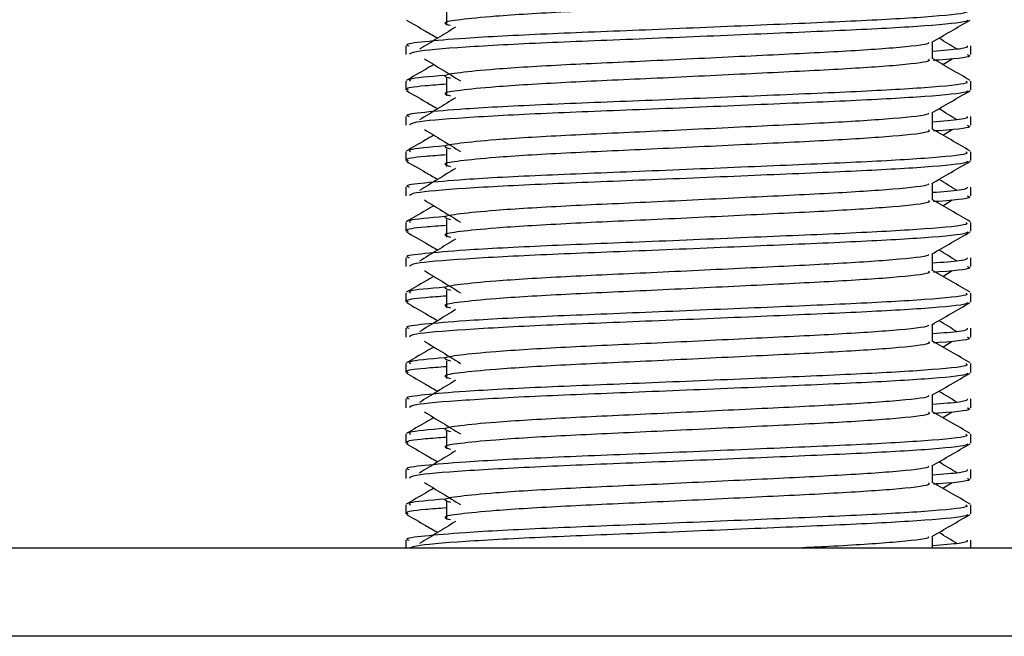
# Model space of a CAD drawing. Header units: millimetres. Extents: x 0 to 420, y 0 to 297.
# Tile 76 of 84: x 332.52 to 334.68, y 180.25 to 181.6. Entities that reach past the tile are written whole.
import ezdxf

# ---------------------------------------------------------------- set-up
doc = ezdxf.new("R2010")
doc.units = ezdxf.units.MM

msp = doc.modelspace()

# ---------------------------------------------------------------- linework, layer by layer
at = {"color": 7, "linetype": 'Continuous', "lineweight": 25}
for p, q in [((333.45688, 181.62335), (333.45688, 181.58471)), ((334.52065, 181.51088), (334.52065, 181.54856)), ((333.3679, 181.53971), (333.3679, 181.52044)), ((334.6043, 181.52044), (334.6043, 181.53971)), ((334.54294, 181.49878), (334.56362, 181.51145)), ((333.3679, 181.46241), (333.3679, 181.44314)), ((333.45688, 181.4688), (333.45688, 181.43016)), ((334.6043, 181.44314), (334.6043, 181.46241)), ((333.3679, 181.38516), (333.3679, 181.36589)), ((334.52065, 181.35633), (334.52065, 181.39401)), ((334.6043, 181.36589), (334.6043, 181.38516)), ((334.54294, 181.34423), (334.56362, 181.3569)), ((333.45688, 181.31425), (333.45688, 181.27561)), ((333.3679, 181.30786), (333.3679, 181.28859)), ((334.6043, 181.28859), (334.6043, 181.30786)), ((333.3679, 181.23061), (333.3679, 181.21134)), ((334.52065, 181.20178), (334.52065, 181.23946)), ((334.6043, 181.21134), (334.6043, 181.23061)), ((334.54294, 181.18968), (334.56362, 181.20235)), ((333.45688, 181.1597), (333.45688, 181.12106)), ((333.3679, 181.15331), (333.3679, 181.13404)), ((334.6043, 181.13404), (334.6043, 181.15331)), ((333.3679, 181.07606), (333.3679, 181.05679)), ((334.52065, 181.04723), (334.52065, 181.08491)), ((334.6043, 181.05679), (334.6043, 181.07606)), ((334.54294, 181.03513), (334.56362, 181.0478)), ((333.3679, 180.99876), (333.3679, 180.97949)), ((333.45688, 181.00515), (333.45688, 180.96651)), ((334.6043, 180.97949), (334.6043, 180.99876)), ((333.3679, 180.92151), (333.3679, 180.90224)), ((334.52065, 180.89268), (334.52065, 180.93036)), ((334.6043, 180.90224), (334.6043, 180.92151)), ((334.54294, 180.88058), (334.56362, 180.89325)), ((333.3679, 180.84421), (333.3679, 180.82494)), ((333.45688, 180.8506), (333.45688, 180.81196)), ((334.6043, 180.82494), (334.6043, 180.84421)), ((334.52065, 180.73813), (334.52065, 180.77581)), ((333.3679, 180.76695), (333.3679, 180.74769)), ((334.6043, 180.74769), (334.6043, 180.76695)), ((334.54294, 180.72603), (334.56362, 180.7387)), ((333.3679, 180.68966), (333.3679, 180.67039)), ((333.45688, 180.69605), (333.45688, 180.65741)), ((334.6043, 180.67039), (334.6043, 180.68966)), ((334.52065, 180.58358), (334.52065, 180.62126)), ((333.3679, 180.6124), (333.3679, 180.59314)), ((334.6043, 180.59314), (334.6043, 180.6124)), ((334.54294, 180.57148), (334.56362, 180.58415)), ((333.3679, 180.53511), (333.3679, 180.51584)), ((333.45688, 180.5415), (333.45688, 180.50286)), ((334.6043, 180.51584), (334.6043, 180.53511)), ((333.3679, 180.45785), (333.3679, 180.44062)), ((334.52065, 180.44062), (334.52065, 180.46671)), ((334.6043, 180.44062), (334.6043, 180.45785)), ((337.46348, 180.44062), (329.38823, 180.44062)), ((337.46348, 180.24744), (281.51626, 180.24744))]:
    msp.add_line(p, q, dxfattribs=at)
for points, knots in [([(334.5114, 181.66531), (334.5131, 181.66382), (334.51818, 181.65932), (334.44294, 181.65069), (334.30185, 181.64167), (334.11221, 181.63268), (333.90581, 181.62248), (333.71046, 181.61393), (333.56606, 181.60516), (333.48286, 181.59677), (333.44402, 181.5906), (333.45915, 181.58643), (333.46588, 181.58458)], [0, 0, 0, 0, 0.05913196, 0.17716337, 0.29206379, 0.4068492, 0.5248979, 0.63840949, 0.75477382, 0.84422556, 0.93064656, 1, 1, 1, 1]), ([(334.5936, 181.61696), (334.59552, 181.61548), (334.60132, 181.61101), (334.51439, 181.60239), (334.35126, 181.59338), (334.13196, 181.58438), (333.89319, 181.57418), (333.6675, 181.56563), (333.49973, 181.55686), (333.40577, 181.54846), (333.36282, 181.54341), (333.3732, 181.54041), (333.37563, 181.53971)], [0, 0, 0, 0, 0.0610772, 0.18451233, 0.30467677, 0.42472105, 0.54817425, 0.66688778, 0.78858149, 0.88212869, 0.97250981, 1, 1, 1, 1]), ([(333.36937, 181.59613), (333.38335, 181.58805), (333.40615, 181.57485), (333.42894, 181.56165), (333.43776, 181.55655)], [0, 0, 0, 0, 0.6131696, 1, 1, 1, 1]), ([(334.59691, 181.59603), (334.59644, 181.59507), (334.59447, 181.59108), (334.5146, 181.58307), (334.35122, 181.57406), (334.13192, 181.56506), (333.89342, 181.55486), (333.66666, 181.54632), (333.48823, 181.53675), (333.38068, 181.52763), (333.37732, 181.52256), (333.37591, 181.52044)], [0, 0, 0, 0, 0.0399117, 0.1661575, 0.2890582, 0.4118359, 0.5381002, 0.6595169, 0.7839817, 0.9096926, 1, 1, 1, 1]), ([(334.51898, 181.54759), (334.53295, 181.55568), (334.5609, 181.57187), (334.58885, 181.58805), (334.60283, 181.59613)], [0, 0, 0, 0, 0.4999356, 1, 1, 1, 1]), ([(333.47685, 181.5805), (333.46368, 181.57243), (333.43734, 181.5563), (333.41105, 181.54017), (333.3979, 181.5321)], [0, 0, 0, 0, 0.49998997, 1, 1, 1, 1]), ([(334.51116, 181.54747), (334.5118, 181.5466), (334.51464, 181.54272), (334.44187, 181.53476), (334.30213, 181.52576), (334.11213, 181.51677), (333.90583, 181.50657), (333.71046, 181.49802), (333.56607, 181.48924), (333.48286, 181.48085), (333.444, 181.47468), (333.45916, 181.47051), (333.46591, 181.46866)], [0, 0, 0, 0, 0.03510659, 0.15613494, 0.2739528, 0.39165273, 0.5126988, 0.62909257, 0.74841151, 0.84013452, 0.92874983, 1, 1, 1, 1]), ([(334.5743, 181.5321), (334.56116, 181.54017), (334.54788, 181.54832), (334.53458, 181.55647), (334.53444, 181.55655)], [0, 0, 0, 0, 0.98983176, 1, 1, 1, 1]), ([(334.59657, 181.53971), (334.59692, 181.5374), (334.59751, 181.5335), (334.54297, 181.52925), (334.52065, 181.52751)], [0, 0, 0, 0, 0.5906829, 1, 1, 1, 1]), ([(333.40858, 181.51145), (333.42175, 181.50338), (333.4481, 181.48725), (333.47439, 181.47111), (333.48753, 181.46305)], [0, 0, 0, 0, 0.5000113, 1, 1, 1, 1]), ([(334.5114, 181.51076), (334.5131, 181.50926), (334.51818, 181.50477), (334.44294, 181.49614), (334.30185, 181.48712), (334.11221, 181.47813), (333.90581, 181.46793), (333.71046, 181.45938), (333.56606, 181.4506), (333.48286, 181.44222), (333.44402, 181.43605), (333.45915, 181.43188), (333.46588, 181.43003)], [0, 0, 0, 0, 0.059132, 0.1771634, 0.2920638, 0.4068492, 0.5248979, 0.6384095, 0.7547738, 0.8442256, 0.9306466, 1, 1, 1, 1]), ([(334.60313, 181.46395), (334.58915, 181.47204), (334.56166, 181.48795), (334.53416, 181.50386), (334.52065, 181.51168)], [0, 0, 0, 0, 0.5083681, 1, 1, 1, 1]), ([(334.59628, 181.52044), (334.59854, 181.51972), (334.61009, 181.51602), (334.58033, 181.51141), (334.52637, 181.50795), (334.52231, 181.50769)], [0, 0, 0, 0, 0.1837303, 0.9385556, 1, 1, 1, 1]), ([(333.42926, 181.49878), (333.42317, 181.49526), (333.40311, 181.48365), (333.38304, 181.47204), (333.36907, 181.46395)], [0, 0, 0, 0, 0.3033381, 1, 1, 1, 1]), ([(334.5936, 181.46241), (334.59552, 181.46093), (334.60132, 181.45646), (334.51439, 181.44784), (334.35126, 181.43883), (334.13196, 181.42983), (333.89319, 181.41963), (333.6675, 181.41108), (333.49973, 181.40231), (333.40577, 181.39391), (333.36282, 181.38886), (333.3732, 181.38586), (333.37563, 181.38516)], [0, 0, 0, 0, 0.0610772, 0.18451233, 0.30467677, 0.42472105, 0.54817425, 0.66688778, 0.78858149, 0.88212869, 0.97250981, 1, 1, 1, 1]), ([(333.45345, 181.47507), (333.41998, 181.47223), (333.36858, 181.46785), (333.37601, 181.46382), (333.3786, 181.46241)], [0, 0, 0, 0, 0.6510435, 1, 1, 1, 1]), ([(333.36937, 181.44158), (333.38335, 181.43349), (333.40615, 181.4203), (333.42894, 181.4071), (333.43776, 181.402)], [0, 0, 0, 0, 0.6131696, 1, 1, 1, 1]), ([(333.45688, 181.45563), (333.44044, 181.45443), (333.38994, 181.45073), (333.36583, 181.44681), (333.37168, 181.44383), (333.37303, 181.44314)], [0, 0, 0, 0, 0.2705432, 0.831179, 1, 1, 1, 1]), ([(334.59691, 181.44148), (334.59644, 181.44052), (334.59447, 181.43653), (334.5146, 181.42852), (334.35122, 181.41951), (334.13192, 181.41051), (333.89342, 181.40031), (333.66666, 181.39177), (333.48823, 181.3822), (333.38068, 181.37308), (333.37732, 181.36801), (333.37591, 181.36589)], [0, 0, 0, 0, 0.0399117, 0.1661575, 0.2890582, 0.4118359, 0.5381002, 0.6595169, 0.7839817, 0.9096926, 1, 1, 1, 1]), ([(334.51898, 181.39304), (334.53295, 181.40113), (334.5609, 181.41732), (334.58885, 181.43349), (334.60283, 181.44158)], [0, 0, 0, 0, 0.4999356, 1, 1, 1, 1]), ([(333.47685, 181.42595), (333.46368, 181.41788), (333.43734, 181.40175), (333.41105, 181.38562), (333.3979, 181.37755)], [0, 0, 0, 0, 0.49999, 1, 1, 1, 1]), ([(334.5743, 181.37755), (334.56116, 181.38562), (334.54788, 181.39377), (334.53458, 181.40192), (334.53444, 181.402)], [0, 0, 0, 0, 0.9898318, 1, 1, 1, 1]), ([(334.51116, 181.39292), (334.5118, 181.39205), (334.51464, 181.38817), (334.44187, 181.38021), (334.30213, 181.37121), (334.11213, 181.36222), (333.90583, 181.35201), (333.71046, 181.34347), (333.56607, 181.33469), (333.48286, 181.3263), (333.444, 181.32013), (333.45916, 181.31596), (333.46591, 181.31411)], [0, 0, 0, 0, 0.03510659, 0.15613494, 0.2739528, 0.39165273, 0.5126988, 0.62909257, 0.74841151, 0.84013452, 0.92874983, 1, 1, 1, 1]), ([(334.59657, 181.38516), (334.59692, 181.38285), (334.59751, 181.37895), (334.54297, 181.3747), (334.52065, 181.37296)], [0, 0, 0, 0, 0.5906829, 1, 1, 1, 1]), ([(333.40858, 181.3569), (333.42175, 181.34883), (333.4481, 181.3327), (333.47439, 181.31656), (333.48753, 181.3085)], [0, 0, 0, 0, 0.50001135, 1, 1, 1, 1]), ([(334.5114, 181.35621), (334.5131, 181.35471), (334.51818, 181.35022), (334.44294, 181.34159), (334.30185, 181.33257), (334.11221, 181.32358), (333.90581, 181.31338), (333.71046, 181.30483), (333.56606, 181.29605), (333.48286, 181.28767), (333.44402, 181.2815), (333.45915, 181.27733), (333.46588, 181.27548)], [0, 0, 0, 0, 0.05913196, 0.17716337, 0.29206379, 0.4068492, 0.5248979, 0.63840949, 0.75477382, 0.84422556, 0.93064656, 1, 1, 1, 1]), ([(334.60313, 181.3094), (334.58915, 181.31749), (334.56166, 181.3334), (334.53416, 181.34931), (334.52065, 181.35713)], [0, 0, 0, 0, 0.5083681, 1, 1, 1, 1]), ([(334.59628, 181.36589), (334.59854, 181.36517), (334.61009, 181.36147), (334.58033, 181.35686), (334.52637, 181.3534), (334.52231, 181.35314)], [0, 0, 0, 0, 0.1837303, 0.9385556, 1, 1, 1, 1]), ([(333.42926, 181.34423), (333.42317, 181.34071), (333.40311, 181.3291), (333.38304, 181.31749), (333.36907, 181.3094)], [0, 0, 0, 0, 0.3033381, 1, 1, 1, 1]), ([(333.45345, 181.32052), (333.41998, 181.31767), (333.36858, 181.3133), (333.37601, 181.30927), (333.3786, 181.30786)], [0, 0, 0, 0, 0.6510435, 1, 1, 1, 1]), ([(334.5936, 181.30786), (334.59552, 181.30638), (334.60132, 181.30191), (334.51439, 181.29329), (334.35126, 181.28428), (334.13196, 181.27528), (333.89319, 181.26508), (333.6675, 181.25653), (333.49973, 181.24776), (333.40577, 181.23936), (333.36282, 181.23431), (333.3732, 181.23131), (333.37563, 181.23061)], [0, 0, 0, 0, 0.0610772, 0.18451233, 0.30467677, 0.42472105, 0.54817425, 0.66688778, 0.78858149, 0.88212869, 0.97250981, 1, 1, 1, 1]), ([(333.36937, 181.28703), (333.38335, 181.27894), (333.40615, 181.26575), (333.42894, 181.25255), (333.43776, 181.24745)], [0, 0, 0, 0, 0.6131696, 1, 1, 1, 1]), ([(333.45688, 181.30108), (333.44044, 181.29987), (333.38994, 181.29618), (333.36583, 181.29226), (333.37168, 181.28928), (333.37303, 181.28859)], [0, 0, 0, 0, 0.2705432, 0.831179, 1, 1, 1, 1]), ([(334.59691, 181.28693), (334.59644, 181.28597), (334.59447, 181.28198), (334.5146, 181.27397), (334.35122, 181.26496), (334.13192, 181.25596), (333.89342, 181.24576), (333.66666, 181.23722), (333.48823, 181.22765), (333.38068, 181.21853), (333.37732, 181.21346), (333.37591, 181.21134)], [0, 0, 0, 0, 0.0399117, 0.1661575, 0.2890582, 0.4118359, 0.5381002, 0.6595169, 0.7839817, 0.9096926, 1, 1, 1, 1]), ([(334.51898, 181.23849), (334.53295, 181.24658), (334.5609, 181.26277), (334.58885, 181.27894), (334.60283, 181.28703)], [0, 0, 0, 0, 0.4999356, 1, 1, 1, 1]), ([(333.47685, 181.2714), (333.46368, 181.26333), (333.43734, 181.2472), (333.41105, 181.23107), (333.3979, 181.223)], [0, 0, 0, 0, 0.49999, 1, 1, 1, 1]), ([(334.5743, 181.223), (334.56116, 181.23107), (334.54788, 181.23922), (334.53458, 181.24736), (334.53444, 181.24745)], [0, 0, 0, 0, 0.9898318, 1, 1, 1, 1]), ([(334.51116, 181.23837), (334.5118, 181.2375), (334.51464, 181.23362), (334.44187, 181.22566), (334.30213, 181.21666), (334.11213, 181.20767), (333.90583, 181.19746), (333.71046, 181.18892), (333.56607, 181.18014), (333.48286, 181.17175), (333.444, 181.16558), (333.45916, 181.16141), (333.46591, 181.15956)], [0, 0, 0, 0, 0.0351066, 0.1561349, 0.2739528, 0.3916527, 0.5126988, 0.6290926, 0.7484115, 0.8401345, 0.9287498, 1, 1, 1, 1]), ([(334.59657, 181.23061), (334.59692, 181.2283), (334.59751, 181.2244), (334.54297, 181.22015), (334.52065, 181.21841)], [0, 0, 0, 0, 0.5906829, 1, 1, 1, 1]), ([(333.40858, 181.20235), (333.42175, 181.19428), (333.4481, 181.17815), (333.47439, 181.16201), (333.48753, 181.15394)], [0, 0, 0, 0, 0.5000113, 1, 1, 1, 1]), ([(334.5114, 181.20166), (334.5131, 181.20016), (334.51818, 181.19567), (334.44294, 181.18704), (334.30185, 181.17802), (334.11221, 181.16903), (333.90581, 181.15883), (333.71046, 181.15028), (333.56606, 181.1415), (333.48286, 181.13312), (333.44402, 181.12695), (333.45915, 181.12278), (333.46588, 181.12093)], [0, 0, 0, 0, 0.059132, 0.1771634, 0.2920638, 0.4068492, 0.5248979, 0.6384095, 0.7547738, 0.8442256, 0.9306466, 1, 1, 1, 1]), ([(334.60313, 181.15485), (334.58915, 181.16294), (334.56166, 181.17885), (334.53416, 181.19476), (334.52065, 181.20258)], [0, 0, 0, 0, 0.5083681, 1, 1, 1, 1]), ([(334.59628, 181.21134), (334.59854, 181.21062), (334.61009, 181.20692), (334.58033, 181.20231), (334.52637, 181.19885), (334.52231, 181.19859)], [0, 0, 0, 0, 0.1837303, 0.9385556, 1, 1, 1, 1]), ([(333.42926, 181.18968), (333.42317, 181.18616), (333.40311, 181.17455), (333.38304, 181.16294), (333.36907, 181.15485)], [0, 0, 0, 0, 0.3033381, 1, 1, 1, 1]), ([(333.45345, 181.16597), (333.41998, 181.16312), (333.36858, 181.15875), (333.37601, 181.15472), (333.3786, 181.15331)], [0, 0, 0, 0, 0.6510435, 1, 1, 1, 1]), ([(334.5936, 181.15331), (334.59552, 181.15183), (334.60132, 181.14736), (334.51439, 181.13874), (334.35126, 181.12973), (334.13196, 181.12073), (333.89319, 181.11053), (333.6675, 181.10198), (333.49973, 181.09321), (333.40577, 181.08481), (333.36282, 181.07976), (333.3732, 181.07676), (333.37563, 181.07606)], [0, 0, 0, 0, 0.0610772, 0.1845123, 0.3046768, 0.4247211, 0.5481742, 0.6668878, 0.7885815, 0.8821287, 0.9725098, 1, 1, 1, 1]), ([(333.45688, 181.14653), (333.44044, 181.14532), (333.38994, 181.14163), (333.36583, 181.13771), (333.37168, 181.13473), (333.37303, 181.13404)], [0, 0, 0, 0, 0.2705432, 0.831179, 1, 1, 1, 1]), ([(333.36937, 181.13248), (333.38335, 181.12439), (333.40615, 181.1112), (333.42894, 181.098), (333.43776, 181.0929)], [0, 0, 0, 0, 0.6131696, 1, 1, 1, 1]), ([(334.59691, 181.13238), (334.59644, 181.13142), (334.59447, 181.12743), (334.5146, 181.11942), (334.35122, 181.11041), (334.13192, 181.10141), (333.89342, 181.09121), (333.66666, 181.08267), (333.48823, 181.0731), (333.38068, 181.06398), (333.37732, 181.05891), (333.37591, 181.05679)], [0, 0, 0, 0, 0.0399117, 0.1661575, 0.2890582, 0.4118359, 0.5381002, 0.6595169, 0.7839817, 0.9096926, 1, 1, 1, 1]), ([(333.47685, 181.11685), (333.46368, 181.10878), (333.43734, 181.09265), (333.41105, 181.07652), (333.3979, 181.06845)], [0, 0, 0, 0, 0.49999, 1, 1, 1, 1]), ([(334.51898, 181.08394), (334.53295, 181.09203), (334.5609, 181.10822), (334.58885, 181.12439), (334.60283, 181.13248)], [0, 0, 0, 0, 0.4999356, 1, 1, 1, 1]), ([(334.5743, 181.06845), (334.56116, 181.07652), (334.54788, 181.08467), (334.53458, 181.09281), (334.53444, 181.0929)], [0, 0, 0, 0, 0.98983176, 1, 1, 1, 1]), ([(334.51116, 181.08382), (334.5118, 181.08295), (334.51464, 181.07907), (334.44187, 181.07111), (334.30213, 181.06211), (334.11213, 181.05312), (333.90583, 181.04291), (333.71046, 181.03437), (333.56607, 181.02559), (333.48286, 181.0172), (333.444, 181.01103), (333.45916, 181.00686), (333.46591, 181.00501)], [0, 0, 0, 0, 0.0351066, 0.1561349, 0.2739528, 0.3916527, 0.5126988, 0.6290926, 0.7484115, 0.8401345, 0.9287498, 1, 1, 1, 1]), ([(334.59657, 181.07606), (334.59692, 181.07375), (334.59751, 181.06985), (334.54297, 181.0656), (334.52065, 181.06386)], [0, 0, 0, 0, 0.5906829, 1, 1, 1, 1]), ([(334.59628, 181.05679), (334.59854, 181.05607), (334.61009, 181.05237), (334.58033, 181.04776), (334.52637, 181.0443), (334.52231, 181.04404)], [0, 0, 0, 0, 0.1837303, 0.9385556, 1, 1, 1, 1]), ([(333.42926, 181.03513), (333.42317, 181.03161), (333.40311, 181.02), (333.38304, 181.00839), (333.36907, 181.0003)], [0, 0, 0, 0, 0.3033381, 1, 1, 1, 1]), ([(333.40858, 181.0478), (333.42175, 181.03973), (333.4481, 181.0236), (333.47439, 181.00746), (333.48753, 180.99939)], [0, 0, 0, 0, 0.5000113, 1, 1, 1, 1]), ([(334.5114, 181.04711), (334.5131, 181.04561), (334.51818, 181.04112), (334.44294, 181.03249), (334.30185, 181.02347), (334.11221, 181.01448), (333.90581, 181.00428), (333.71046, 180.99573), (333.56606, 180.98695), (333.48286, 180.97857), (333.44402, 180.9724), (333.45915, 180.96823), (333.46588, 180.96638)], [0, 0, 0, 0, 0.059132, 0.1771634, 0.2920638, 0.4068492, 0.5248979, 0.6384095, 0.7547738, 0.8442256, 0.9306466, 1, 1, 1, 1]), ([(334.60313, 181.0003), (334.58915, 181.00839), (334.56166, 181.0243), (334.53416, 181.04021), (334.52065, 181.04803)], [0, 0, 0, 0, 0.5083681, 1, 1, 1, 1]), ([(333.45345, 181.01142), (333.41998, 181.00857), (333.36858, 181.0042), (333.37601, 181.00017), (333.3786, 180.99876)], [0, 0, 0, 0, 0.6510435, 1, 1, 1, 1]), ([(334.5936, 180.99876), (334.59552, 180.99728), (334.60132, 180.99281), (334.51439, 180.98419), (334.35126, 180.97517), (334.13196, 180.96618), (333.89319, 180.95598), (333.6675, 180.94743), (333.49973, 180.93866), (333.40577, 180.93026), (333.36282, 180.9252), (333.3732, 180.9222), (333.37563, 180.92151)], [0, 0, 0, 0, 0.0610772, 0.18451233, 0.30467677, 0.42472105, 0.54817425, 0.66688778, 0.78858149, 0.88212869, 0.97250981, 1, 1, 1, 1]), ([(333.45688, 180.99198), (333.44044, 180.99077), (333.38994, 180.98708), (333.36583, 180.98316), (333.37168, 180.98018), (333.37303, 180.97949)], [0, 0, 0, 0, 0.2705432, 0.831179, 1, 1, 1, 1]), ([(333.36937, 180.97793), (333.38335, 180.96984), (333.40615, 180.95665), (333.42894, 180.94345), (333.43776, 180.93835)], [0, 0, 0, 0, 0.6131696, 1, 1, 1, 1]), ([(334.59691, 180.97783), (334.59644, 180.97687), (334.59447, 180.97288), (334.5146, 180.96487), (334.35122, 180.95586), (334.13192, 180.94686), (333.89342, 180.93666), (333.66666, 180.92812), (333.48823, 180.91855), (333.38068, 180.90943), (333.37732, 180.90436), (333.37591, 180.90224)], [0, 0, 0, 0, 0.0399117, 0.1661575, 0.2890582, 0.4118359, 0.5381002, 0.6595169, 0.7839817, 0.9096926, 1, 1, 1, 1]), ([(334.51898, 180.92939), (334.53295, 180.93748), (334.5609, 180.95367), (334.58885, 180.96984), (334.60283, 180.97793)], [0, 0, 0, 0, 0.4999356, 1, 1, 1, 1]), ([(333.47685, 180.9623), (333.46368, 180.95423), (333.43734, 180.9381), (333.41105, 180.92197), (333.3979, 180.9139)], [0, 0, 0, 0, 0.49999, 1, 1, 1, 1]), ([(334.51116, 180.92927), (334.5118, 180.9284), (334.51464, 180.92452), (334.44187, 180.91656), (334.30213, 180.90756), (334.11213, 180.89856), (333.90583, 180.88836), (333.71046, 180.87981), (333.56607, 180.87104), (333.48286, 180.86265), (333.444, 180.85648), (333.45916, 180.85231), (333.46591, 180.85046)], [0, 0, 0, 0, 0.0351066, 0.1561349, 0.2739528, 0.3916527, 0.5126988, 0.6290926, 0.7484115, 0.8401345, 0.9287498, 1, 1, 1, 1]), ([(334.59657, 180.92151), (334.59692, 180.9192), (334.59751, 180.91529), (334.54297, 180.91105), (334.52065, 180.90931)], [0, 0, 0, 0, 0.5906829, 1, 1, 1, 1]), ([(334.5743, 180.9139), (334.56116, 180.92197), (334.54788, 180.93011), (334.53458, 180.93826), (334.53444, 180.93835)], [0, 0, 0, 0, 0.9898318, 1, 1, 1, 1]), ([(334.59628, 180.90224), (334.59854, 180.90152), (334.61009, 180.89782), (334.58033, 180.89321), (334.52637, 180.88975), (334.52231, 180.88949)], [0, 0, 0, 0, 0.1837303, 0.9385556, 1, 1, 1, 1]), ([(333.42926, 180.88058), (333.42317, 180.87706), (333.40311, 180.86545), (333.38304, 180.85384), (333.36907, 180.84575)], [0, 0, 0, 0, 0.3033381, 1, 1, 1, 1]), ([(333.40858, 180.89325), (333.42175, 180.88518), (333.4481, 180.86905), (333.47439, 180.85291), (333.48753, 180.84484)], [0, 0, 0, 0, 0.5000113, 1, 1, 1, 1]), ([(334.5114, 180.89256), (334.5131, 180.89106), (334.51818, 180.88657), (334.44294, 180.87794), (334.30185, 180.86892), (334.11221, 180.85993), (333.90581, 180.84973), (333.71046, 180.84118), (333.56606, 180.8324), (333.48286, 180.82402), (333.44402, 180.81785), (333.45915, 180.81368), (333.46588, 180.81183)], [0, 0, 0, 0, 0.059132, 0.1771634, 0.2920638, 0.4068492, 0.5248979, 0.6384095, 0.7547738, 0.8442256, 0.9306466, 1, 1, 1, 1]), ([(334.60313, 180.84575), (334.58915, 180.85384), (334.56166, 180.86975), (334.53416, 180.88566), (334.52065, 180.89348)], [0, 0, 0, 0, 0.50836813, 1, 1, 1, 1]), ([(333.45345, 180.85687), (333.41998, 180.85402), (333.36858, 180.84965), (333.37601, 180.84562), (333.3786, 180.84421)], [0, 0, 0, 0, 0.6510435, 1, 1, 1, 1]), ([(334.5936, 180.84421), (334.59552, 180.84273), (334.60132, 180.83826), (334.51439, 180.82964), (334.35126, 180.82062), (334.13196, 180.81163), (333.89319, 180.80143), (333.6675, 180.79288), (333.49973, 180.78411), (333.40577, 180.77571), (333.36282, 180.77065), (333.3732, 180.76765), (333.37563, 180.76695)], [0, 0, 0, 0, 0.0610772, 0.1845123, 0.3046768, 0.4247211, 0.5481742, 0.6668878, 0.7885815, 0.8821287, 0.9725098, 1, 1, 1, 1]), ([(333.45688, 180.83743), (333.44044, 180.83622), (333.38994, 180.83253), (333.36583, 180.82861), (333.37168, 180.82563), (333.37303, 180.82494)], [0, 0, 0, 0, 0.2705432, 0.831179, 1, 1, 1, 1]), ([(333.36937, 180.82338), (333.38335, 180.81529), (333.40615, 180.8021), (333.42894, 180.7889), (333.43776, 180.7838)], [0, 0, 0, 0, 0.6131696, 1, 1, 1, 1]), ([(334.59691, 180.82328), (334.59644, 180.82232), (334.59447, 180.81833), (334.5146, 180.81032), (334.35122, 180.80131), (334.13192, 180.79231), (333.89342, 180.78211), (333.66666, 180.77357), (333.48823, 180.764), (333.38068, 180.75488), (333.37732, 180.74981), (333.37591, 180.74769)], [0, 0, 0, 0, 0.03991172, 0.16615754, 0.28905819, 0.41183595, 0.53810024, 0.65951695, 0.7839817, 0.90969264, 1, 1, 1, 1]), ([(334.51898, 180.77484), (334.53295, 180.78293), (334.5609, 180.79912), (334.58885, 180.81529), (334.60283, 180.82338)], [0, 0, 0, 0, 0.4999356, 1, 1, 1, 1]), ([(333.47685, 180.80775), (333.46368, 180.79968), (333.43734, 180.78355), (333.41105, 180.76742), (333.3979, 180.75935)], [0, 0, 0, 0, 0.49999, 1, 1, 1, 1]), ([(334.51116, 180.77472), (334.5118, 180.77385), (334.51464, 180.76997), (334.44187, 180.76201), (334.30213, 180.75301), (334.11213, 180.74401), (333.90583, 180.73381), (333.71046, 180.72526), (333.56607, 180.71649), (333.48286, 180.7081), (333.444, 180.70193), (333.45916, 180.69776), (333.46591, 180.69591)], [0, 0, 0, 0, 0.0351066, 0.1561349, 0.2739528, 0.3916527, 0.5126988, 0.6290926, 0.7484115, 0.8401345, 0.9287498, 1, 1, 1, 1]), ([(334.5743, 180.75935), (334.56116, 180.76742), (334.54788, 180.77556), (334.53458, 180.78371), (334.53444, 180.7838)], [0, 0, 0, 0, 0.9898318, 1, 1, 1, 1]), ([(334.59657, 180.76695), (334.59692, 180.76465), (334.59751, 180.76074), (334.54297, 180.7565), (334.52065, 180.75476)], [0, 0, 0, 0, 0.5906829, 1, 1, 1, 1]), ([(333.40858, 180.7387), (333.42175, 180.73063), (333.4481, 180.7145), (333.47439, 180.69836), (333.48753, 180.69029)], [0, 0, 0, 0, 0.5000113, 1, 1, 1, 1]), ([(334.5114, 180.73801), (334.5131, 180.73651), (334.51818, 180.73202), (334.44294, 180.72339), (334.30185, 180.71437), (334.11221, 180.70538), (333.90581, 180.69518), (333.71046, 180.68663), (333.56606, 180.67785), (333.48286, 180.66947), (333.44402, 180.6633), (333.45915, 180.65913), (333.46588, 180.65728)], [0, 0, 0, 0, 0.059132, 0.1771634, 0.2920638, 0.4068492, 0.5248979, 0.6384095, 0.7547738, 0.8442256, 0.9306466, 1, 1, 1, 1]), ([(334.60313, 180.6912), (334.58915, 180.69929), (334.56166, 180.71519), (334.53416, 180.73111), (334.52065, 180.73893)], [0, 0, 0, 0, 0.5083681, 1, 1, 1, 1]), ([(334.59628, 180.74769), (334.59854, 180.74697), (334.61009, 180.74327), (334.58033, 180.73866), (334.52637, 180.7352), (334.52231, 180.73494)], [0, 0, 0, 0, 0.1837303, 0.9385556, 1, 1, 1, 1]), ([(333.42926, 180.72603), (333.42317, 180.72251), (333.40311, 180.71089), (333.38304, 180.69929), (333.36907, 180.6912)], [0, 0, 0, 0, 0.30333814, 1, 1, 1, 1]), ([(334.5936, 180.68966), (334.59552, 180.68818), (334.60132, 180.6837), (334.51439, 180.67509), (334.35126, 180.66607), (334.13196, 180.65708), (333.89319, 180.64688), (333.6675, 180.63833), (333.49973, 180.62956), (333.40577, 180.62116), (333.36282, 180.6161), (333.3732, 180.6131), (333.37563, 180.6124)], [0, 0, 0, 0, 0.0610772, 0.1845123, 0.3046768, 0.4247211, 0.5481742, 0.6668878, 0.7885815, 0.8821287, 0.9725098, 1, 1, 1, 1]), ([(333.45345, 180.70232), (333.41998, 180.69947), (333.36858, 180.6951), (333.37601, 180.69107), (333.3786, 180.68966)], [0, 0, 0, 0, 0.6510435, 1, 1, 1, 1]), ([(333.36937, 180.66883), (333.38335, 180.66074), (333.40615, 180.64755), (333.42894, 180.63435), (333.43776, 180.62925)], [0, 0, 0, 0, 0.6131696, 1, 1, 1, 1]), ([(333.45688, 180.68288), (333.44044, 180.68167), (333.38994, 180.67798), (333.36583, 180.67406), (333.37168, 180.67108), (333.37303, 180.67039)], [0, 0, 0, 0, 0.2705432, 0.831179, 1, 1, 1, 1]), ([(334.59691, 180.66873), (334.59644, 180.66777), (334.59447, 180.66378), (334.5146, 180.65577), (334.35122, 180.64676), (334.13192, 180.63776), (333.89342, 180.62756), (333.66666, 180.61902), (333.48823, 180.60945), (333.38068, 180.60033), (333.37732, 180.59526), (333.37591, 180.59314)], [0, 0, 0, 0, 0.0399117, 0.1661575, 0.2890582, 0.4118359, 0.5381002, 0.6595169, 0.7839817, 0.9096926, 1, 1, 1, 1]), ([(334.51898, 180.62029), (334.53295, 180.62838), (334.5609, 180.64457), (334.58885, 180.66074), (334.60283, 180.66883)], [0, 0, 0, 0, 0.4999356, 1, 1, 1, 1]), ([(333.47685, 180.6532), (333.46368, 180.64513), (333.43734, 180.629), (333.41105, 180.61287), (333.3979, 180.6048)], [0, 0, 0, 0, 0.49999, 1, 1, 1, 1]), ([(334.51116, 180.62017), (334.5118, 180.6193), (334.51464, 180.61542), (334.44187, 180.60746), (334.30213, 180.59846), (334.11213, 180.58946), (333.90583, 180.57926), (333.71046, 180.57071), (333.56607, 180.56194), (333.48286, 180.55355), (333.444, 180.54738), (333.45916, 180.54321), (333.46591, 180.54136)], [0, 0, 0, 0, 0.0351066, 0.1561349, 0.2739528, 0.3916527, 0.5126988, 0.6290926, 0.7484115, 0.8401345, 0.9287498, 1, 1, 1, 1]), ([(334.5743, 180.6048), (334.56116, 180.61287), (334.54788, 180.62101), (334.53458, 180.62916), (334.53444, 180.62925)], [0, 0, 0, 0, 0.9898318, 1, 1, 1, 1]), ([(334.59657, 180.6124), (334.59692, 180.6101), (334.59751, 180.60619), (334.54297, 180.60195), (334.52065, 180.60021)], [0, 0, 0, 0, 0.5906829, 1, 1, 1, 1]), ([(333.40858, 180.58415), (333.42175, 180.57608), (333.4481, 180.55995), (333.47439, 180.54381), (333.48753, 180.53574)], [0, 0, 0, 0, 0.5000113, 1, 1, 1, 1]), ([(334.5114, 180.58346), (334.5131, 180.58196), (334.51818, 180.57747), (334.44294, 180.56884), (334.30185, 180.55982), (334.11221, 180.55083), (333.90581, 180.54063), (333.71046, 180.53208), (333.56606, 180.5233), (333.48286, 180.51491), (333.44402, 180.50874), (333.45915, 180.50458), (333.46588, 180.50273)], [0, 0, 0, 0, 0.059132, 0.1771634, 0.2920638, 0.4068492, 0.5248979, 0.6384095, 0.7547738, 0.8442256, 0.9306466, 1, 1, 1, 1]), ([(334.60313, 180.53665), (334.58915, 180.54474), (334.56166, 180.56064), (334.53416, 180.57656), (334.52065, 180.58438)], [0, 0, 0, 0, 0.5083681, 1, 1, 1, 1]), ([(334.59628, 180.59314), (334.59854, 180.59242), (334.61009, 180.58872), (334.58033, 180.58411), (334.52637, 180.58065), (334.52231, 180.58039)], [0, 0, 0, 0, 0.1837303, 0.9385556, 1, 1, 1, 1]), ([(333.42926, 180.57148), (333.42317, 180.56796), (333.40311, 180.55634), (333.38304, 180.54474), (333.36907, 180.53665)], [0, 0, 0, 0, 0.3033381, 1, 1, 1, 1]), ([(334.5936, 180.53511), (334.59552, 180.53363), (334.60132, 180.52915), (334.51439, 180.52054), (334.35126, 180.51152), (334.13196, 180.50253), (333.89319, 180.49233), (333.6675, 180.48378), (333.49973, 180.47501), (333.40577, 180.46661), (333.36282, 180.46155), (333.3732, 180.45855), (333.37563, 180.45785)], [0, 0, 0, 0, 0.0610772, 0.18451233, 0.30467677, 0.42472105, 0.54817425, 0.66688778, 0.78858149, 0.88212869, 0.97250981, 1, 1, 1, 1]), ([(333.45345, 180.54777), (333.41998, 180.54492), (333.36858, 180.54055), (333.37601, 180.53652), (333.3786, 180.53511)], [0, 0, 0, 0, 0.6510435, 1, 1, 1, 1]), ([(333.36937, 180.51428), (333.38335, 180.50619), (333.40615, 180.493), (333.42894, 180.4798), (333.43776, 180.4747)], [0, 0, 0, 0, 0.6131696, 1, 1, 1, 1]), ([(333.45688, 180.52833), (333.44044, 180.52712), (333.38994, 180.52343), (333.36583, 180.51951), (333.37168, 180.51653), (333.37303, 180.51584)], [0, 0, 0, 0, 0.2705432, 0.831179, 1, 1, 1, 1]), ([(334.59691, 180.51418), (334.59644, 180.51322), (334.59447, 180.50923), (334.5146, 180.50122), (334.35122, 180.49221), (334.13192, 180.48321), (333.89342, 180.47301), (333.66666, 180.46447), (333.48823, 180.4549), (333.38068, 180.44578), (333.37732, 180.44071), (333.37591, 180.43859)], [0, 0, 0, 0, 0.03991172, 0.16615754, 0.28905819, 0.41183595, 0.53810024, 0.65951695, 0.7839817, 0.90969264, 1, 1, 1, 1]), ([(334.51898, 180.46574), (334.53295, 180.47383), (334.5609, 180.49002), (334.58885, 180.50619), (334.60283, 180.51428)], [0, 0, 0, 0, 0.4999356, 1, 1, 1, 1]), ([(333.47685, 180.49865), (333.46368, 180.49058), (333.43734, 180.47445), (333.41105, 180.45831), (333.3979, 180.45025)], [0, 0, 0, 0, 0.49999, 1, 1, 1, 1]), ([(334.5743, 180.45025), (334.56116, 180.45831), (334.54788, 180.46646), (334.53458, 180.47461), (334.53444, 180.4747)], [0, 0, 0, 0, 0.98983176, 1, 1, 1, 1]), ([(334.51116, 180.46562), (334.51182, 180.46475), (334.51473, 180.46087), (334.4403, 180.45289), (334.33562, 180.44587), (334.25049, 180.44172), (334.22795, 180.44062)], [0, 0, 0, 0, 0.1109658, 0.4935152, 0.8659168, 1, 1, 1, 1]), ([(334.59657, 180.45785), (334.59692, 180.45555), (334.59751, 180.45164), (334.54297, 180.4474), (334.52065, 180.44566)], [0, 0, 0, 0, 0.5906829, 1, 1, 1, 1])]:
    msp.add_open_spline(points, degree=3, knots=knots, dxfattribs=at)

doc.saveas('drawing.dxf')
